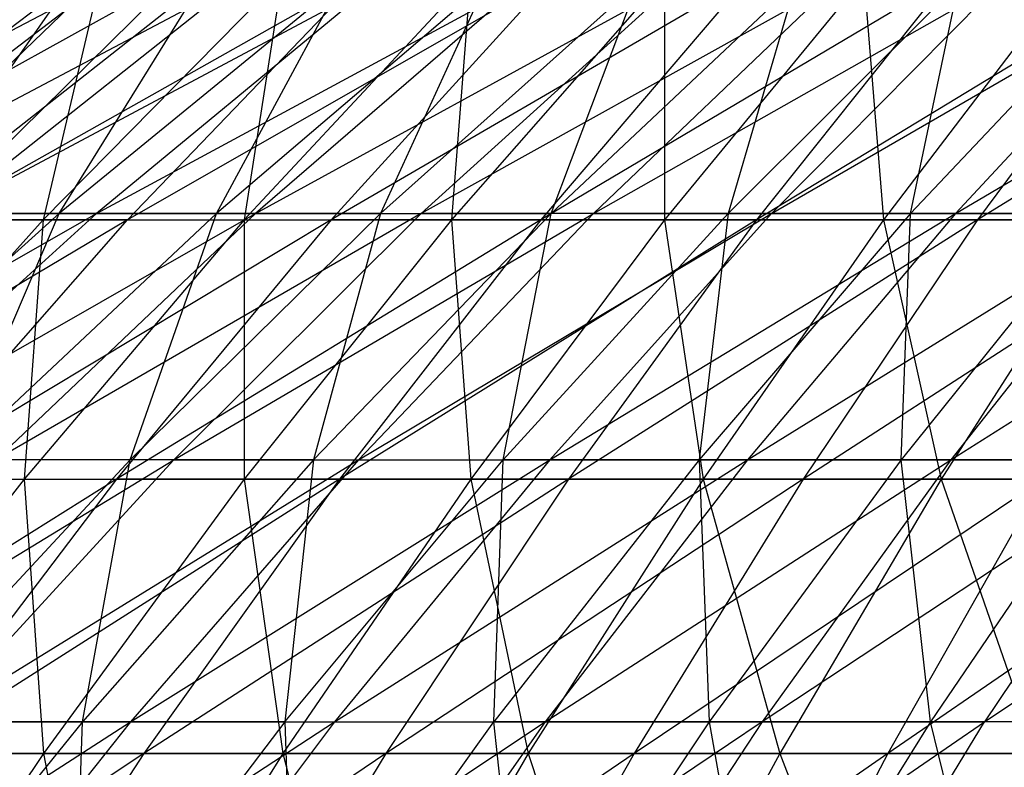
# Model space of a CAD drawing. Extents: x -125 to 125, y -143 to 0.
# Tile 247 of 256: x -20.82 to -15.37, y -35.92 to -31.79. Entities that reach past the tile are written whole.
import ezdxf

# ---------------------------------------------------------------- set-up
doc = ezdxf.new("R2010")
doc.units = 0
doc.header["$LTSCALE"] = 25.4
doc.layers.get('0').update_dxf_attribs({"linetype": 'CONTINUOUS'})

# ---------------------------------------------------------------- blocks, each defined once
blk = doc.blocks.new('NL2500027000_STL_3')
at = {"color": 0}
for p, q in [((-19.9544, -31.548, -23.8157), (-22.371, -32.8942, -24.5212)), ((-19.9544, -31.548, -23.8157), (-22.371, -32.8942, -24.5212)), ((-20.3762, -31.548, 23.4558), (-21.7681, -32.8942, 25.058)), ((-20.3762, -31.548, 23.4558), (-21.7681, -32.8942, 25.058)), ((-19.9544, -31.548, -23.8157), (-21.3174, -32.8942, -25.4425)), ((-18.9326, -31.548, -24.6357), (-21.3174, -32.8942, -25.4425)), ((-19.9544, -31.548, -23.8157), (-21.3174, -32.8942, -25.4425)), ((-18.9326, -31.548, -24.6357), (-21.3174, -32.8942, -25.4425)), ((-19.3693, -31.548, 24.2939), (-20.6923, -32.8942, 25.9534)), ((-19.3693, -31.548, 24.2939), (-20.6923, -32.8942, 25.9534)), ((-20.3762, -31.548, 23.4558), (-20.6923, -32.8942, 25.9534)), ((-20.3762, -31.548, 23.4558), (-20.6923, -32.8942, 25.9534)), ((-20.2259, -32.8942, -26.3185), (-18.9326, -31.548, -24.6357)), ((-17.8773, -31.548, -25.4119), (-20.2259, -32.8942, -26.3185)), ((-17.8773, -31.548, -25.4119), (-20.2259, -32.8942, -26.3185)), ((-20.2259, -32.8942, -26.3185), (-18.9326, -31.548, -24.6357)), ((-18.3279, -31.548, 25.0889), (-19.5798, -32.8942, 26.8026)), ((-18.3279, -31.548, 25.0889), (-19.5798, -32.8942, 26.8026)), ((-19.3693, -31.548, 24.2939), (-19.5798, -32.8942, 26.8026)), ((-19.3693, -31.548, 24.2939), (-19.5798, -32.8942, 26.8026)), ((-17.8773, -31.548, -25.4119), (-19.0984, -32.8942, -27.1478)), ((-17.8773, -31.548, -25.4119), (-19.0984, -32.8942, -27.1478)), ((-16.7901, -31.548, -26.143), (-19.0984, -32.8942, -27.1478)), ((-16.7901, -31.548, -26.143), (-19.0984, -32.8942, -27.1478)), ((-17.254, -31.548, 25.8392), (-18.4325, -32.8942, 27.6042)), ((-17.254, -31.548, 25.8392), (-18.4325, -32.8942, 27.6042)), ((-18.3279, -31.548, 25.0889), (-18.4325, -32.8942, 27.6042)), ((-18.3279, -31.548, 25.0889), (-18.4325, -32.8942, 27.6042)), ((-16.7901, -31.548, -26.143), (-17.937, -32.8942, -27.9288)), ((-16.7901, -31.548, -26.143), (-17.937, -32.8942, -27.9288)), ((-15.6731, -31.548, -26.8276), (-17.937, -32.8942, -27.9288)), ((-15.6731, -31.548, -26.8276), (-17.937, -32.8942, -27.9288)), ((-17.254, -31.548, 25.8392), (-17.2524, -32.8942, 28.3567)), ((-17.254, -31.548, 25.8392), (-17.2524, -32.8942, 28.3567)), ((-16.1493, -31.548, 26.5436), (-17.2524, -32.8942, 28.3567)), ((-16.1493, -31.548, 26.5436), (-17.2524, -32.8942, 28.3567)), ((-15.6731, -31.548, -26.8276), (-16.7437, -32.8942, -28.6601)), ((-15.6731, -31.548, -26.8276), (-16.7437, -32.8942, -28.6601)), ((-14.5282, -31.548, -27.4644), (-16.7437, -32.8942, -28.6601)), ((-14.5282, -31.548, -27.4644), (-16.7437, -32.8942, -28.6601)), ((-16.1493, -31.548, 26.5436), (-16.0417, -32.8942, 29.0588)), ((-16.1493, -31.548, 26.5436), (-16.0417, -32.8942, 29.0588)), ((-15.016, -31.548, 27.2008), (-16.0417, -32.8942, 29.0588)), ((-15.016, -31.548, 27.2008), (-16.0417, -32.8942, 29.0588)), ((-14.5282, -31.548, -27.4644), (-15.5206, -32.8942, -29.3405)), ((-14.5282, -31.548, -27.4644), (-15.5206, -32.8942, -29.3405)), ((-13.3575, -31.548, -28.0525), (-15.5206, -32.8942, -29.3405)), ((-13.3575, -31.548, -28.0525), (-15.5206, -32.8942, -29.3405)), ((-22.7983, -32.8588, -16.9016), (-20.3735, -31.5853, -16.5285)), ((-22.7983, -32.8588, -16.9016), (-20.3735, -31.5853, -16.5285)), ((-20.5463, -31.5853, 16.3132), (-22.2263, -32.8588, 17.647)), ((-20.5463, -31.5853, 16.3132), (-22.2263, -32.8588, 17.647)), ((-20.3735, -31.5853, -16.5285), (-22.0393, -32.8588, -17.8799)), ((-22.0393, -32.8588, -17.8799), (-19.6332, -31.5853, -17.4015)), ((-20.3735, -31.5853, -16.5285), (-22.0393, -32.8588, -17.8799)), ((-22.0393, -32.8588, -17.8799), (-19.6332, -31.5853, -17.4015)), ((-19.8152, -31.5853, 17.1938), (-21.4354, -32.8588, 18.5997)), ((-21.4354, -32.8588, 18.5997), (-20.5463, -31.5853, 16.3132)), ((-19.8152, -31.5853, 17.1938), (-21.4354, -32.8588, 18.5997)), ((-21.4354, -32.8588, 18.5997), (-20.5463, -31.5853, 16.3132)), ((-19.6332, -31.5853, -17.4015), (-21.2384, -32.8588, -18.8243)), ((-21.2384, -32.8588, -18.8243), (-18.8554, -31.5853, -18.2413)), ((-19.6332, -31.5853, -17.4015), (-21.2384, -32.8588, -18.8243)), ((-21.2384, -32.8588, -18.8243), (-18.8554, -31.5853, -18.2413)), ((-19.0464, -31.5853, 18.0418), (-20.6037, -32.8588, 19.517)), ((-20.6037, -32.8588, 19.517), (-19.8152, -31.5853, 17.1938)), ((-19.0464, -31.5853, 18.0418), (-20.6037, -32.8588, 19.517)), ((-20.6037, -32.8588, 19.517), (-19.8152, -31.5853, 17.1938)), ((-18.8554, -31.5853, -18.2413), (-20.3971, -32.8588, -19.7328)), ((-20.3971, -32.8588, -19.7328), (-18.0418, -31.5853, -19.0464)), ((-18.8554, -31.5853, -18.2413), (-20.3971, -32.8588, -19.7328)), ((-20.3971, -32.8588, -19.7328), (-18.0418, -31.5853, -19.0464)), ((-18.2413, -31.5853, 18.8554), (-19.7328, -32.8588, 20.3971)), ((-19.7328, -32.8588, 20.3971), (-19.0464, -31.5853, 18.0418)), ((-18.2413, -31.5853, 18.8554), (-19.7328, -32.8588, 20.3971)), ((-19.7328, -32.8588, 20.3971), (-19.0464, -31.5853, 18.0418)), ((-18.0418, -31.5853, -19.0464), (-19.517, -32.8588, -20.6037)), ((-19.517, -32.8588, -20.6037), (-17.1938, -31.5853, -19.8152)), ((-18.0418, -31.5853, -19.0464), (-19.517, -32.8588, -20.6037)), ((-19.517, -32.8588, -20.6037), (-17.1938, -31.5853, -19.8152)), ((-18.2413, -31.5853, 18.8554), (-18.8243, -32.8588, 21.2384)), ((-18.8243, -32.8588, 21.2384), (-17.4015, -31.5853, 19.6332)), ((-18.8243, -32.8588, 21.2384), (-17.4015, -31.5853, 19.6332)), ((-18.2413, -31.5853, 18.8554), (-18.8243, -32.8588, 21.2384)), ((-16.3132, -31.5853, -20.5463), (-18.5997, -32.8588, -21.4354)), ((-17.1938, -31.5853, -19.8152), (-18.5997, -32.8588, -21.4354)), ((-16.3132, -31.5853, -20.5463), (-18.5997, -32.8588, -21.4354)), ((-17.1938, -31.5853, -19.8152), (-18.5997, -32.8588, -21.4354)), ((-16.5285, -31.5853, 20.3735), (-17.8799, -32.8588, 22.0393)), ((-17.8799, -32.8588, 22.0393), (-17.4015, -31.5853, 19.6332)), ((-16.5285, -31.5853, 20.3735), (-17.8799, -32.8588, 22.0393)), ((-17.8799, -32.8588, 22.0393), (-17.4015, -31.5853, 19.6332)), ((-17.647, -32.8588, -22.2263), (-16.3132, -31.5853, -20.5463)), ((-17.647, -32.8588, -22.2263), (-16.3132, -31.5853, -20.5463)), ((-17.647, -32.8588, -22.2263), (-15.4014, -31.5853, -21.2384)), ((-17.647, -32.8588, -22.2263), (-15.4014, -31.5853, -21.2384)), ((-16.5285, -31.5853, 20.3735), (-16.9016, -32.8588, 22.7983)), ((-15.6241, -31.5853, 21.0751), (-16.9016, -32.8588, 22.7983)), ((-16.5285, -31.5853, 20.3735), (-16.9016, -32.8588, 22.7983)), ((-15.6241, -31.5853, 21.0751), (-16.9016, -32.8588, 22.7983)), ((-15.4014, -31.5853, -21.2384), (-16.6607, -32.8588, -22.9749)), ((-16.6607, -32.8588, -22.9749), (-14.4603, -31.5853, -21.8899)), ((-15.4014, -31.5853, -21.2384), (-16.6607, -32.8588, -22.9749)), ((-16.6607, -32.8588, -22.9749), (-14.4603, -31.5853, -21.8899)), ((-14.6899, -31.5853, 21.7365), (-15.8911, -32.8588, 23.5138)), ((-15.8911, -32.8588, 23.5138), (-15.6241, -31.5853, 21.0751)), ((-14.6899, -31.5853, 21.7365), (-15.8911, -32.8588, 23.5138)), ((-15.8911, -32.8588, 23.5138), (-15.6241, -31.5853, 21.0751)), ((-14.4603, -31.5853, -21.8899), (-15.6427, -32.8588, -23.6798)), ((-15.6427, -32.8588, -23.6798), (-13.4918, -31.5853, -22.4999)), ((-14.4603, -31.5853, -21.8899), (-15.6427, -32.8588, -23.6798)), ((-15.6427, -32.8588, -23.6798), (-13.4918, -31.5853, -22.4999)), ((-22.802, -34.2219, -20.2101), (-20.3971, -32.8588, -19.7328)), ((-22.802, -34.2219, -20.2101), (-20.3971, -32.8588, -19.7328)), ((-20.6037, -32.8588, 19.517), (-22.1205, -34.2219, 20.9538)), ((-20.6037, -32.8588, 19.517), (-22.1205, -34.2219, 20.9538)), ((-20.3971, -32.8588, -19.7328), (-21.8988, -34.2219, -21.1855)), ((-21.8988, -34.2219, -21.1855), (-19.517, -32.8588, -20.6037)), ((-20.3971, -32.8588, -19.7328), (-21.8988, -34.2219, -21.1855)), ((-21.8988, -34.2219, -21.1855), (-19.517, -32.8588, -20.6037)), ((-20.6037, -32.8588, 19.517), (-21.4354, -32.8588, 18.5997)), ((-20.6037, -32.8588, 19.517), (-21.4354, -32.8588, 18.5997)), ((-21.2384, -32.8588, -18.8243), (-20.3971, -32.8588, -19.7328)), ((-21.2384, -32.8588, -18.8243), (-20.3971, -32.8588, -19.7328)), ((-19.7328, -32.8588, 20.3971), (-21.1855, -34.2219, 21.8988)), ((-21.1855, -34.2219, 21.8988), (-20.6037, -32.8588, 19.517)), ((-19.7328, -32.8588, 20.3971), (-21.1855, -34.2219, 21.8988)), ((-21.1855, -34.2219, 21.8988), (-20.6037, -32.8588, 19.517)), ((-18.5997, -32.8588, -21.4354), (-20.9538, -34.2219, -22.1205)), ((-19.517, -32.8588, -20.6037), (-20.9538, -34.2219, -22.1205)), ((-18.5997, -32.8588, -21.4354), (-20.9538, -34.2219, -22.1205)), ((-19.517, -32.8588, -20.6037), (-20.9538, -34.2219, -22.1205)), ((-19.7328, -32.8588, 20.3971), (-20.6037, -32.8588, 19.517)), ((-19.7328, -32.8588, 20.3971), (-20.6037, -32.8588, 19.517)), ((-20.3971, -32.8588, -19.7328), (-19.517, -32.8588, -20.6037)), ((-20.3971, -32.8588, -19.7328), (-19.517, -32.8588, -20.6037)), ((-18.8243, -32.8588, 21.2384), (-20.2101, -34.2219, 22.802)), ((-20.2101, -34.2219, 22.802), (-19.7328, -32.8588, 20.3971)), ((-18.8243, -32.8588, 21.2384), (-20.2101, -34.2219, 22.802)), ((-20.2101, -34.2219, 22.802), (-19.7328, -32.8588, 20.3971)), ((-19.969, -34.2219, -23.0135), (-18.5997, -32.8588, -21.4354)), ((-19.969, -34.2219, -23.0135), (-18.5997, -32.8588, -21.4354)), ((-19.969, -34.2219, -23.0135), (-17.647, -32.8588, -22.2263)), ((-19.969, -34.2219, -23.0135), (-17.647, -32.8588, -22.2263)), ((-18.8243, -32.8588, 21.2384), (-19.7328, -32.8588, 20.3971)), ((-18.8243, -32.8588, 21.2384), (-19.7328, -32.8588, 20.3971)), ((-19.517, -32.8588, -20.6037), (-18.5997, -32.8588, -21.4354)), ((-19.517, -32.8588, -20.6037), (-18.5997, -32.8588, -21.4354)), ((-18.8243, -32.8588, 21.2384), (-19.1963, -34.2219, 23.6619)), ((-19.1963, -34.2219, 23.6619), (-17.8799, -32.8588, 22.0393)), ((-19.1963, -34.2219, 23.6619), (-17.8799, -32.8588, 22.0393)), ((-18.8243, -32.8588, 21.2384), (-19.1963, -34.2219, 23.6619)), ((-17.647, -32.8588, -22.2263), (-18.9462, -34.2219, -23.8626)), ((-18.9462, -34.2219, -23.8626), (-16.6607, -32.8588, -22.9749)), ((-17.647, -32.8588, -22.2263), (-18.9462, -34.2219, -23.8626)), ((-18.9462, -34.2219, -23.8626), (-16.6607, -32.8588, -22.9749)), ((-18.8243, -32.8588, 21.2384), (-17.8799, -32.8588, 22.0393)), ((-18.8243, -32.8588, 21.2384), (-17.8799, -32.8588, 22.0393)), ((-17.647, -32.8588, -22.2263), (-18.5997, -32.8588, -21.4354)), ((-17.647, -32.8588, -22.2263), (-18.5997, -32.8588, -21.4354)), ((-16.9016, -32.8588, 22.7983), (-18.1459, -34.2219, 24.4767)), ((-18.1459, -34.2219, 24.4767), (-17.8799, -32.8588, 22.0393)), ((-16.9016, -32.8588, 22.7983), (-18.1459, -34.2219, 24.4767)), ((-18.1459, -34.2219, 24.4767), (-17.8799, -32.8588, 22.0393)), ((-16.6607, -32.8588, -22.9749), (-17.8873, -34.2219, -24.6663)), ((-17.8873, -34.2219, -24.6663), (-15.6427, -32.8588, -23.6798)), ((-16.6607, -32.8588, -22.9749), (-17.8873, -34.2219, -24.6663)), ((-17.8873, -34.2219, -24.6663), (-15.6427, -32.8588, -23.6798)), ((-16.9016, -32.8588, 22.7983), (-17.8799, -32.8588, 22.0393)), ((-16.9016, -32.8588, 22.7983), (-17.8799, -32.8588, 22.0393)), ((-17.647, -32.8588, -22.2263), (-16.6607, -32.8588, -22.9749)), ((-17.647, -32.8588, -22.2263), (-16.6607, -32.8588, -22.9749)), ((-16.9016, -32.8588, 22.7983), (-17.061, -34.2219, 25.2449)), ((-15.8911, -32.8588, 23.5138), (-17.061, -34.2219, 25.2449)), ((-16.9016, -32.8588, 22.7983), (-17.061, -34.2219, 25.2449)), ((-15.8911, -32.8588, 23.5138), (-17.061, -34.2219, 25.2449)), ((-15.8911, -32.8588, 23.5138), (-16.9016, -32.8588, 22.7983)), ((-15.8911, -32.8588, 23.5138), (-16.9016, -32.8588, 22.7983)), ((-15.6427, -32.8588, -23.6798), (-16.7943, -34.2219, -25.4231)), ((-16.7943, -34.2219, -25.4231), (-14.5949, -32.8588, -24.3396)), ((-15.6427, -32.8588, -23.6798), (-16.7943, -34.2219, -25.4231)), ((-16.7943, -34.2219, -25.4231), (-14.5949, -32.8588, -24.3396)), ((-16.6607, -32.8588, -22.9749), (-15.6427, -32.8588, -23.6798)), ((-16.6607, -32.8588, -22.9749), (-15.6427, -32.8588, -23.6798)), ((-14.8503, -32.8588, 24.1846), (-15.9435, -34.2219, 25.9651)), ((-15.9435, -34.2219, 25.9651), (-15.8911, -32.8588, 23.5138)), ((-14.8503, -32.8588, 24.1846), (-15.9435, -34.2219, 25.9651)), ((-15.9435, -34.2219, 25.9651), (-15.8911, -32.8588, 23.5138)), ((-14.8503, -32.8588, 24.1846), (-15.8911, -32.8588, 23.5138)), ((-14.8503, -32.8588, 24.1846), (-15.8911, -32.8588, 23.5138)), ((-14.5949, -32.8588, -24.3396), (-15.6694, -34.2219, -26.1314)), ((-15.6694, -34.2219, -26.1314), (-13.5193, -32.8588, -24.953)), ((-14.5949, -32.8588, -24.3396), (-15.6694, -34.2219, -26.1314)), ((-15.6694, -34.2219, -26.1314), (-13.5193, -32.8588, -24.953)), ((-15.6427, -32.8588, -23.6798), (-14.5949, -32.8588, -24.3396)), ((-15.6427, -32.8588, -23.6798), (-14.5949, -32.8588, -24.3396)), ((-20.2259, -32.8942, -26.3185), (-22.6431, -34.3282, -27.0246)), ((-20.2259, -32.8942, -26.3185), (-22.6431, -34.3282, -27.0246)), ((-20.6923, -32.8942, 25.9534), (-21.9791, -34.3282, 27.5673)), ((-20.6923, -32.8942, 25.9534), (-21.9791, -34.3282, 27.5673)), ((-21.7681, -32.8942, 25.058), (-20.6923, -32.8942, 25.9534)), ((-21.7681, -32.8942, 25.058), (-20.6923, -32.8942, 25.9534)), ((-21.4837, -34.3282, -27.9552), (-20.2259, -32.8942, -26.3185)), ((-19.0984, -32.8942, -27.1478), (-21.4837, -34.3282, -27.9552)), ((-19.0984, -32.8942, -27.1478), (-21.4837, -34.3282, -27.9552)), ((-21.4837, -34.3282, -27.9552), (-20.2259, -32.8942, -26.3185)), ((-20.2259, -32.8942, -26.3185), (-21.3174, -32.8942, -25.4425)), ((-20.2259, -32.8942, -26.3185), (-21.3174, -32.8942, -25.4425)), ((-19.5798, -32.8942, 26.8026), (-20.7974, -34.3282, 28.4694)), ((-19.5798, -32.8942, 26.8026), (-20.7974, -34.3282, 28.4694)), ((-20.6923, -32.8942, 25.9534), (-20.7974, -34.3282, 28.4694)), ((-20.6923, -32.8942, 25.9534), (-20.7974, -34.3282, 28.4694)), ((-20.6923, -32.8942, 25.9534), (-19.5798, -32.8942, 26.8026)), ((-20.6923, -32.8942, 25.9534), (-19.5798, -32.8942, 26.8026)), ((-19.0984, -32.8942, -27.1478), (-20.2861, -34.3282, -28.836)), ((-19.0984, -32.8942, -27.1478), (-20.2861, -34.3282, -28.836)), ((-17.937, -32.8942, -27.9288), (-20.2861, -34.3282, -28.836)), ((-17.937, -32.8942, -27.9288), (-20.2861, -34.3282, -28.836)), ((-20.2259, -32.8942, -26.3185), (-19.0984, -32.8942, -27.1478)), ((-20.2259, -32.8942, -26.3185), (-19.0984, -32.8942, -27.1478)), ((-19.5798, -32.8942, 26.8026), (-18.4325, -32.8942, 27.6042)), ((-19.5798, -32.8942, 26.8026), (-18.4325, -32.8942, 27.6042)), ((-19.5798, -32.8942, 26.8026), (-19.5788, -34.3282, 29.3208)), ((-19.5798, -32.8942, 26.8026), (-19.5788, -34.3282, 29.3208)), ((-18.4325, -32.8942, 27.6042), (-19.5788, -34.3282, 29.3208)), ((-18.4325, -32.8942, 27.6042), (-19.5788, -34.3282, 29.3208)), ((-17.937, -32.8942, -27.9288), (-19.0984, -32.8942, -27.1478)), ((-17.937, -32.8942, -27.9288), (-19.0984, -32.8942, -27.1478)), ((-17.937, -32.8942, -27.9288), (-19.0524, -34.3282, -29.6655)), ((-17.937, -32.8942, -27.9288), (-19.0524, -34.3282, -29.6655)), ((-16.7437, -32.8942, -28.6601), (-19.0524, -34.3282, -29.6655)), ((-16.7437, -32.8942, -28.6601), (-19.0524, -34.3282, -29.6655)), ((-18.4325, -32.8942, 27.6042), (-17.2524, -32.8942, 28.3567)), ((-18.4325, -32.8942, 27.6042), (-17.2524, -32.8942, 28.3567)), ((-18.4325, -32.8942, 27.6042), (-18.3253, -34.3282, 30.1201)), ((-18.4325, -32.8942, 27.6042), (-18.3253, -34.3282, 30.1201)), ((-17.2524, -32.8942, 28.3567), (-18.3253, -34.3282, 30.1201)), ((-17.2524, -32.8942, 28.3567), (-18.3253, -34.3282, 30.1201)), ((-16.7437, -32.8942, -28.6601), (-17.937, -32.8942, -27.9288)), ((-16.7437, -32.8942, -28.6601), (-17.937, -32.8942, -27.9288)), ((-16.7437, -32.8942, -28.6601), (-17.7849, -34.3282, -30.4424)), ((-16.7437, -32.8942, -28.6601), (-17.7849, -34.3282, -30.4424)), ((-15.5206, -32.8942, -29.3405), (-17.7849, -34.3282, -30.4424)), ((-15.5206, -32.8942, -29.3405), (-17.7849, -34.3282, -30.4424)), ((-17.2524, -32.8942, 28.3567), (-16.0417, -32.8942, 29.0588)), ((-17.2524, -32.8942, 28.3567), (-16.0417, -32.8942, 29.0588)), ((-17.2524, -32.8942, 28.3567), (-17.0393, -34.3282, 30.8659)), ((-17.2524, -32.8942, 28.3567), (-17.0393, -34.3282, 30.8659)), ((-16.0417, -32.8942, 29.0588), (-17.0393, -34.3282, 30.8659)), ((-16.0417, -32.8942, 29.0588), (-17.0393, -34.3282, 30.8659)), ((-15.5206, -32.8942, -29.3405), (-16.7437, -32.8942, -28.6601)), ((-15.5206, -32.8942, -29.3405), (-16.7437, -32.8942, -28.6601)), ((-15.5206, -32.8942, -29.3405), (-16.4857, -34.3282, -31.165)), ((-15.5206, -32.8942, -29.3405), (-16.4857, -34.3282, -31.165)), ((-14.2699, -32.8942, -29.9687), (-16.4857, -34.3282, -31.165)), ((-14.2699, -32.8942, -29.9687), (-16.4857, -34.3282, -31.165)), ((-16.0417, -32.8942, 29.0588), (-14.8024, -32.8942, 29.7093)), ((-16.0417, -32.8942, 29.0588), (-14.8024, -32.8942, 29.7093)), ((-16.0417, -32.8942, 29.0588), (-15.7229, -34.3282, 31.5568)), ((-16.0417, -32.8942, 29.0588), (-15.7229, -34.3282, 31.5568)), ((-14.8024, -32.8942, 29.7093), (-15.7229, -34.3282, 31.5568)), ((-14.8024, -32.8942, 29.7093), (-15.7229, -34.3282, 31.5568)), ((-14.2699, -32.8942, -29.9687), (-15.5206, -32.8942, -29.3405)), ((-14.2699, -32.8942, -29.9687), (-15.5206, -32.8942, -29.3405)), ((-22.3498, -35.672, -23.5942), (-19.969, -34.2219, -23.0135)), ((-22.3498, -35.672, -23.5942), (-19.969, -34.2219, -23.0135)), ((-20.2101, -34.2219, 22.802), (-21.5565, -35.672, 24.3211)), ((-20.2101, -34.2219, 22.802), (-21.5565, -35.672, 24.3211)), ((-19.969, -34.2219, -23.0135), (-21.2993, -35.672, -24.5466)), ((-21.2993, -35.672, -24.5466), (-18.9462, -34.2219, -23.8626)), ((-19.969, -34.2219, -23.0135), (-21.2993, -35.672, -24.5466)), ((-21.2993, -35.672, -24.5466), (-18.9462, -34.2219, -23.8626)), ((-20.2101, -34.2219, 22.802), (-21.1855, -34.2219, 21.8988)), ((-20.2101, -34.2219, 22.802), (-21.1855, -34.2219, 21.8988)), ((-19.969, -34.2219, -23.0135), (-20.9538, -34.2219, -22.1205)), ((-19.969, -34.2219, -23.0135), (-20.9538, -34.2219, -22.1205)), ((-19.1963, -34.2219, 23.6619), (-20.4751, -35.672, 25.2382)), ((-20.4751, -35.672, 25.2382), (-20.2101, -34.2219, 22.802)), ((-19.1963, -34.2219, 23.6619), (-20.4751, -35.672, 25.2382)), ((-20.4751, -35.672, 25.2382), (-20.2101, -34.2219, 22.802)), ((-19.1963, -34.2219, 23.6619), (-20.2101, -34.2219, 22.802)), ((-19.1963, -34.2219, 23.6619), (-20.2101, -34.2219, 22.802)), ((-18.9462, -34.2219, -23.8626), (-20.2083, -35.672, -25.4523)), ((-20.2083, -35.672, -25.4523), (-17.8873, -34.2219, -24.6663)), ((-18.9462, -34.2219, -23.8626), (-20.2083, -35.672, -25.4523)), ((-20.2083, -35.672, -25.4523), (-17.8873, -34.2219, -24.6663)), ((-19.969, -34.2219, -23.0135), (-18.9462, -34.2219, -23.8626)), ((-19.969, -34.2219, -23.0135), (-18.9462, -34.2219, -23.8626)), ((-19.1963, -34.2219, 23.6619), (-19.3547, -35.672, 26.1073)), ((-19.3547, -35.672, 26.1073), (-18.1459, -34.2219, 24.4767)), ((-19.3547, -35.672, 26.1073), (-18.1459, -34.2219, 24.4767)), ((-19.1963, -34.2219, 23.6619), (-19.3547, -35.672, 26.1073)), ((-19.1963, -34.2219, 23.6619), (-18.1459, -34.2219, 24.4767)), ((-19.1963, -34.2219, 23.6619), (-18.1459, -34.2219, 24.4767)), ((-17.8873, -34.2219, -24.6663), (-19.0789, -35.672, -26.3096)), ((-19.0789, -35.672, -26.3096), (-16.7943, -34.2219, -25.4231)), ((-17.8873, -34.2219, -24.6663), (-19.0789, -35.672, -26.3096)), ((-19.0789, -35.672, -26.3096), (-16.7943, -34.2219, -25.4231)), ((-18.9462, -34.2219, -23.8626), (-17.8873, -34.2219, -24.6663)), ((-18.9462, -34.2219, -23.8626), (-17.8873, -34.2219, -24.6663)), ((-17.061, -34.2219, 25.2449), (-18.1975, -35.672, 26.9267)), ((-18.1975, -35.672, 26.9267), (-18.1459, -34.2219, 24.4767)), ((-17.061, -34.2219, 25.2449), (-18.1975, -35.672, 26.9267)), ((-18.1975, -35.672, 26.9267), (-18.1459, -34.2219, 24.4767)), ((-17.061, -34.2219, 25.2449), (-18.1459, -34.2219, 24.4767)), ((-17.061, -34.2219, 25.2449), (-18.1459, -34.2219, 24.4767)), ((-16.7943, -34.2219, -25.4231), (-17.9131, -35.672, -27.1167)), ((-17.9131, -35.672, -27.1167), (-15.6694, -34.2219, -26.1314)), ((-16.7943, -34.2219, -25.4231), (-17.9131, -35.672, -27.1167)), ((-17.9131, -35.672, -27.1167), (-15.6694, -34.2219, -26.1314)), ((-17.8873, -34.2219, -24.6663), (-16.7943, -34.2219, -25.4231)), ((-17.8873, -34.2219, -24.6663), (-16.7943, -34.2219, -25.4231)), ((-17.061, -34.2219, 25.2449), (-17.0057, -35.672, 27.6948)), ((-15.9435, -34.2219, 25.9651), (-17.061, -34.2219, 25.2449)), ((-15.9435, -34.2219, 25.9651), (-17.061, -34.2219, 25.2449)), ((-17.061, -34.2219, 25.2449), (-17.0057, -35.672, 27.6948)), ((-15.9435, -34.2219, 25.9651), (-17.0057, -35.672, 27.6948)), ((-15.9435, -34.2219, 25.9651), (-17.0057, -35.672, 27.6948)), ((-16.7943, -34.2219, -25.4231), (-15.6694, -34.2219, -26.1314)), ((-16.7943, -34.2219, -25.4231), (-15.6694, -34.2219, -26.1314)), ((-14.5146, -34.2219, -26.79), (-16.7133, -35.672, -27.8723)), ((-15.6694, -34.2219, -26.1314), (-16.7133, -35.672, -27.8723)), ((-14.5146, -34.2219, -26.79), (-16.7133, -35.672, -27.8723)), ((-15.6694, -34.2219, -26.1314), (-16.7133, -35.672, -27.8723)), ((-14.7958, -34.2219, 26.6358), (-15.9435, -34.2219, 25.9651)), ((-14.7958, -34.2219, 26.6358), (-15.9435, -34.2219, 25.9651)), ((-15.7815, -35.672, 28.4102), (-15.9435, -34.2219, 25.9651)), ((-15.7815, -35.672, 28.4102), (-15.9435, -34.2219, 25.9651)), ((-14.7958, -34.2219, 26.6358), (-15.7815, -35.672, 28.4102)), ((-14.7958, -34.2219, 26.6358), (-15.7815, -35.672, 28.4102)), ((-15.6694, -34.2219, -26.1314), (-14.5146, -34.2219, -26.79)), ((-15.6694, -34.2219, -26.1314), (-14.5146, -34.2219, -26.79)), ((-14.5146, -34.2219, -26.79), (-15.4816, -35.672, -28.5748)), ((-15.4816, -35.672, -28.5748), (-13.3322, -34.2219, -27.3977)), ((-14.5146, -34.2219, -26.79), (-15.4816, -35.672, -28.5748)), ((-15.4816, -35.672, -28.5748), (-13.3322, -34.2219, -27.3977)), ((-20.2861, -34.3282, -28.836), (-22.7037, -35.8473, -29.5427)), ((-20.2861, -34.3282, -28.836), (-22.7037, -35.8473, -29.5427)), ((-21.9791, -34.3282, 27.5673), (-20.7974, -34.3282, 28.4694)), ((-21.9791, -34.3282, 27.5673), (-20.7974, -34.3282, 28.4694)), ((-20.7974, -34.3282, 28.4694), (-21.9785, -35.8473, 30.0862)), ((-20.7974, -34.3282, 28.4694), (-21.9785, -35.8473, 30.0862)), ((-21.4837, -34.3282, -27.9552), (-20.2861, -34.3282, -28.836)), ((-21.4837, -34.3282, -27.9552), (-20.2861, -34.3282, -28.836)), ((-20.2861, -34.3282, -28.836), (-21.4381, -35.8473, -30.4736)), ((-20.2861, -34.3282, -28.836), (-21.4381, -35.8473, -30.4736)), ((-19.0524, -34.3282, -29.6655), (-21.4381, -35.8473, -30.4736)), ((-19.0524, -34.3282, -29.6655), (-21.4381, -35.8473, -30.4736)), ((-20.7974, -34.3282, 28.4694), (-19.5788, -34.3282, 29.3208)), ((-20.7974, -34.3282, 28.4694), (-19.5788, -34.3282, 29.3208)), ((-20.7974, -34.3282, 28.4694), (-20.6907, -35.8473, 30.986)), ((-20.7974, -34.3282, 28.4694), (-20.6907, -35.8473, 30.986)), ((-19.5788, -34.3282, 29.3208), (-20.6907, -35.8473, 30.986)), ((-19.5788, -34.3282, 29.3208), (-20.6907, -35.8473, 30.986)), ((-19.0524, -34.3282, -29.6655), (-20.2861, -34.3282, -28.836)), ((-19.0524, -34.3282, -29.6655), (-20.2861, -34.3282, -28.836)), ((-19.0524, -34.3282, -29.6655), (-20.1344, -35.8473, -31.3503)), ((-19.0524, -34.3282, -29.6655), (-20.1344, -35.8473, -31.3503)), ((-17.7849, -34.3282, -30.4424), (-20.1344, -35.8473, -31.3503)), ((-17.7849, -34.3282, -30.4424), (-20.1344, -35.8473, -31.3503)), ((-19.5788, -34.3282, 29.3208), (-18.3253, -34.3282, 30.1201)), ((-19.5788, -34.3282, 29.3208), (-18.3253, -34.3282, 30.1201)), ((-19.5788, -34.3282, 29.3208), (-19.366, -35.8473, 31.8307)), ((-19.5788, -34.3282, 29.3208), (-19.366, -35.8473, 31.8307)), ((-18.3253, -34.3282, 30.1201), (-19.366, -35.8473, 31.8307)), ((-18.3253, -34.3282, 30.1201), (-19.366, -35.8473, 31.8307)), ((-17.7849, -34.3282, -30.4424), (-19.0524, -34.3282, -29.6655)), ((-17.7849, -34.3282, -30.4424), (-19.0524, -34.3282, -29.6655)), ((-17.7849, -34.3282, -30.4424), (-18.7949, -35.8473, -32.1712)), ((-17.7849, -34.3282, -30.4424), (-18.7949, -35.8473, -32.1712)), ((-16.4857, -34.3282, -31.165), (-18.7949, -35.8473, -32.1712)), ((-16.4857, -34.3282, -31.165), (-18.7949, -35.8473, -32.1712)), ((-18.3253, -34.3282, 30.1201), (-17.0393, -34.3282, 30.8659)), ((-18.3253, -34.3282, 30.1201), (-17.0393, -34.3282, 30.8659)), ((-18.3253, -34.3282, 30.1201), (-18.0069, -35.8473, 32.6188)), ((-18.3253, -34.3282, 30.1201), (-18.0069, -35.8473, 32.6188)), ((-17.0393, -34.3282, 30.8659), (-18.0069, -35.8473, 32.6188)), ((-17.0393, -34.3282, 30.8659), (-18.0069, -35.8473, 32.6188)), ((-16.4857, -34.3282, -31.165), (-17.7849, -34.3282, -30.4424)), ((-16.4857, -34.3282, -31.165), (-17.7849, -34.3282, -30.4424)), ((-16.4857, -34.3282, -31.165), (-17.4219, -35.8473, -32.9349)), ((-16.4857, -34.3282, -31.165), (-17.4219, -35.8473, -32.9349)), ((-15.1573, -34.3282, -31.8323), (-17.4219, -35.8473, -32.9349)), ((-15.1573, -34.3282, -31.8323), (-17.4219, -35.8473, -32.9349)), ((-17.0393, -34.3282, 30.8659), (-15.7229, -34.3282, 31.5568)), ((-17.0393, -34.3282, 30.8659), (-15.7229, -34.3282, 31.5568)), ((-17.0393, -34.3282, 30.8659), (-16.6158, -35.8473, 33.3489)), ((-17.0393, -34.3282, 30.8659), (-16.6158, -35.8473, 33.3489)), ((-15.7229, -34.3282, 31.5568), (-16.6158, -35.8473, 33.3489)), ((-15.7229, -34.3282, 31.5568), (-16.6158, -35.8473, 33.3489)), ((-15.1573, -34.3282, -31.8323), (-16.4857, -34.3282, -31.165)), ((-15.1573, -34.3282, -31.8323), (-16.4857, -34.3282, -31.165)), ((-15.1573, -34.3282, -31.8323), (-16.018, -35.8473, -33.6401)), ((-15.1573, -34.3282, -31.8323), (-16.018, -35.8473, -33.6401)), ((-13.8018, -34.3282, -32.443), (-16.018, -35.8473, -33.6401)), ((-13.8018, -34.3282, -32.443), (-16.018, -35.8473, -33.6401)), ((-15.7229, -34.3282, 31.5568), (-14.3786, -34.3282, 32.1915)), ((-15.7229, -34.3282, 31.5568), (-14.3786, -34.3282, 32.1915)), ((-15.7229, -34.3282, 31.5568), (-15.1952, -35.8473, 34.0197)), ((-15.7229, -34.3282, 31.5568), (-15.1952, -35.8473, 34.0197)), ((-22.5883, -37.2067, -26.0321), (-20.2083, -35.672, -25.4523)), ((-22.5883, -37.2067, -26.0321), (-20.2083, -35.672, -25.4523)), ((-20.4751, -35.672, 25.2382), (-21.7142, -37.2067, 26.7655)), ((-20.4751, -35.672, 25.2382), (-21.7142, -37.2067, 26.7655)), ((-20.4751, -35.672, 25.2382), (-21.5565, -35.672, 24.3211)), ((-20.4751, -35.672, 25.2382), (-21.5565, -35.672, 24.3211)), ((-20.2083, -35.672, -25.4523), (-21.4313, -37.2067, -26.9926)), ((-21.4313, -37.2067, -26.9926), (-19.0789, -35.672, -26.3096)), ((-20.2083, -35.672, -25.4523), (-21.4313, -37.2067, -26.9926)), ((-21.4313, -37.2067, -26.9926), (-19.0789, -35.672, -26.3096)), ((-21.2993, -35.672, -24.5466), (-20.2083, -35.672, -25.4523)), ((-21.2993, -35.672, -24.5466), (-20.2083, -35.672, -25.4523)), ((-19.3547, -35.672, 26.1073), (-20.526, -37.2067, 27.6872)), ((-20.526, -37.2067, 27.6872), (-20.4751, -35.672, 25.2382)), ((-19.3547, -35.672, 26.1073), (-20.526, -37.2067, 27.6872)), ((-20.526, -37.2067, 27.6872), (-20.4751, -35.672, 25.2382)), ((-19.3547, -35.672, 26.1073), (-20.4751, -35.672, 25.2382)), ((-19.3547, -35.672, 26.1073), (-20.4751, -35.672, 25.2382)), ((-19.0789, -35.672, -26.3096), (-20.2335, -37.2067, -27.9017)), ((-20.2335, -37.2067, -27.9017), (-17.9131, -35.672, -27.1167)), ((-19.0789, -35.672, -26.3096), (-20.2335, -37.2067, -27.9017)), ((-20.2335, -37.2067, -27.9017), (-17.9131, -35.672, -27.1167)), ((-20.2083, -35.672, -25.4523), (-19.0789, -35.672, -26.3096)), ((-20.2083, -35.672, -25.4523), (-19.0789, -35.672, -26.3096)), ((-19.3547, -35.672, 26.1073), (-19.2988, -37.2067, 28.5562)), ((-19.3547, -35.672, 26.1073), (-19.2988, -37.2067, 28.5562)), ((-19.3547, -35.672, 26.1073), (-18.1975, -35.672, 26.9267)), ((-19.3547, -35.672, 26.1073), (-18.1975, -35.672, 26.9267)), ((-19.2988, -37.2067, 28.5562), (-18.1975, -35.672, 26.9267)), ((-19.2988, -37.2067, 28.5562), (-18.1975, -35.672, 26.9267)), ((-19.0789, -35.672, -26.3096), (-17.9131, -35.672, -27.1167)), ((-19.0789, -35.672, -26.3096), (-17.9131, -35.672, -27.1167)), ((-16.7133, -35.672, -27.8723), (-18.9972, -37.2067, -28.7577)), ((-17.9131, -35.672, -27.1167), (-18.9972, -37.2067, -28.7577)), ((-16.7133, -35.672, -27.8723), (-18.9972, -37.2067, -28.7577)), ((-17.9131, -35.672, -27.1167), (-18.9972, -37.2067, -28.7577)), ((-17.0057, -35.672, 27.6948), (-18.1975, -35.672, 26.9267)), ((-17.0057, -35.672, 27.6948), (-18.1975, -35.672, 26.9267)), ((-18.0348, -37.2067, 29.3708), (-18.1975, -35.672, 26.9267)), ((-18.0348, -37.2067, 29.3708), (-18.1975, -35.672, 26.9267)), ((-17.0057, -35.672, 27.6948), (-18.0348, -37.2067, 29.3708)), ((-17.0057, -35.672, 27.6948), (-18.0348, -37.2067, 29.3708)), ((-17.9131, -35.672, -27.1167), (-16.7133, -35.672, -27.8723)), ((-17.9131, -35.672, -27.1167), (-16.7133, -35.672, -27.8723)), ((-16.7133, -35.672, -27.8723), (-17.7247, -37.2067, -29.559)), ((-17.7247, -37.2067, -29.559), (-15.4816, -35.672, -28.5748)), ((-16.7133, -35.672, -27.8723), (-17.7247, -37.2067, -29.559)), ((-17.7247, -37.2067, -29.559), (-15.4816, -35.672, -28.5748)), ((-17.0057, -35.672, 27.6948), (-16.7365, -37.2067, 30.1295)), ((-15.7815, -35.672, 28.4102), (-17.0057, -35.672, 27.6948)), ((-15.7815, -35.672, 28.4102), (-17.0057, -35.672, 27.6948)), ((-17.0057, -35.672, 27.6948), (-16.7365, -37.2067, 30.1295)), ((-15.7815, -35.672, 28.4102), (-16.7365, -37.2067, 30.1295)), ((-15.7815, -35.672, 28.4102), (-16.7365, -37.2067, 30.1295)), ((-16.7133, -35.672, -27.8723), (-15.4816, -35.672, -28.5748)), ((-16.7133, -35.672, -27.8723), (-15.4816, -35.672, -28.5748)), ((-16.4185, -37.2067, -30.304), (-15.4816, -35.672, -28.5748)), ((-16.4185, -37.2067, -30.304), (-15.4816, -35.672, -28.5748)), ((-14.5272, -35.672, 29.0716), (-15.7815, -35.672, 28.4102)), ((-14.5272, -35.672, 29.0716), (-15.7815, -35.672, 28.4102)), ((-15.4064, -37.2067, 30.8309), (-15.7815, -35.672, 28.4102)), ((-15.4064, -37.2067, 30.8309), (-15.7815, -35.672, 28.4102)), ((-14.2204, -35.672, -29.2229), (-15.4816, -35.672, -28.5748)), ((-14.2204, -35.672, -29.2229), (-15.4816, -35.672, -28.5748)), ((-20.1344, -35.8473, -31.3503), (-22.5526, -37.4489, -32.0577)), ((-20.1344, -35.8473, -31.3503), (-22.5526, -37.4489, -32.0577)), ((-21.9785, -35.8473, 30.0862), (-20.6907, -35.8473, 30.986)), ((-21.9785, -35.8473, 30.0862), (-20.6907, -35.8473, 30.986)), ((-20.6907, -35.8473, 30.986), (-21.7662, -37.4489, 32.5967)), ((-20.6907, -35.8473, 30.986), (-21.7662, -37.4489, 32.5967)), ((-20.1344, -35.8473, -31.3503), (-21.4381, -35.8473, -30.4736)), ((-20.1344, -35.8473, -31.3503), (-21.4381, -35.8473, -30.4736)), ((-20.1344, -35.8473, -31.3503), (-21.1811, -37.4489, -32.98)), ((-20.1344, -35.8473, -31.3503), (-21.1811, -37.4489, -32.98)), ((-18.7949, -35.8473, -32.1712), (-21.1811, -37.4489, -32.98)), ((-18.7949, -35.8473, -32.1712), (-21.1811, -37.4489, -32.98)), ((-20.6907, -35.8473, 30.986), (-19.366, -35.8473, 31.8307)), ((-20.6907, -35.8473, 30.986), (-19.366, -35.8473, 31.8307)), ((-20.6907, -35.8473, 30.986), (-20.3727, -37.4489, 33.4853)), ((-20.6907, -35.8473, 30.986), (-20.3727, -37.4489, 33.4853)), ((-19.366, -35.8473, 31.8307), (-20.3727, -37.4489, 33.4853)), ((-19.366, -35.8473, 31.8307), (-20.3727, -37.4489, 33.4853)), ((-18.7949, -35.8473, -32.1712), (-20.1344, -35.8473, -31.3503)), ((-18.7949, -35.8473, -32.1712), (-20.1344, -35.8473, -31.3503)), ((-18.7949, -35.8473, -32.1712), (-19.7719, -37.4489, -33.8436)), ((-18.7949, -35.8473, -32.1712), (-19.7719, -37.4489, -33.8436)), ((-17.4219, -35.8473, -32.9349), (-19.7719, -37.4489, -33.8436)), ((-17.4219, -35.8473, -32.9349), (-19.7719, -37.4489, -33.8436)), ((-19.366, -35.8473, 31.8307), (-18.0069, -35.8473, 32.6188)), ((-19.366, -35.8473, 31.8307), (-18.0069, -35.8473, 32.6188)), ((-19.366, -35.8473, 31.8307), (-18.943, -37.4489, 34.3144)), ((-19.366, -35.8473, 31.8307), (-18.943, -37.4489, 34.3144)), ((-18.0069, -35.8473, 32.6188), (-18.943, -37.4489, 34.3144)), ((-18.0069, -35.8473, 32.6188), (-18.943, -37.4489, 34.3144)), ((-17.4219, -35.8473, -32.9349), (-18.7949, -35.8473, -32.1712)), ((-17.4219, -35.8473, -32.9349), (-18.7949, -35.8473, -32.1712)), ((-17.4219, -35.8473, -32.9349), (-18.3276, -37.4489, -34.647)), ((-17.4219, -35.8473, -32.9349), (-18.3276, -37.4489, -34.647)), ((-16.018, -35.8473, -33.6401), (-18.3276, -37.4489, -34.647)), ((-16.018, -35.8473, -33.6401), (-18.3276, -37.4489, -34.647)), ((-18.0069, -35.8473, 32.6188), (-16.6158, -35.8473, 33.3489)), ((-18.0069, -35.8473, 32.6188), (-16.6158, -35.8473, 33.3489)), ((-18.0069, -35.8473, 32.6188), (-17.4796, -37.4489, 35.0825)), ((-18.0069, -35.8473, 32.6188), (-17.4796, -37.4489, 35.0825)), ((-16.6158, -35.8473, 33.3489), (-17.4796, -37.4489, 35.0825)), ((-16.6158, -35.8473, 33.3489), (-17.4796, -37.4489, 35.0825)), ((-16.018, -35.8473, -33.6401), (-17.4219, -35.8473, -32.9349)), ((-16.018, -35.8473, -33.6401), (-17.4219, -35.8473, -32.9349)), ((-16.018, -35.8473, -33.6401), (-16.8507, -37.4489, -35.3888)), ((-16.018, -35.8473, -33.6401), (-16.8507, -37.4489, -35.3888)), ((-16.6158, -35.8473, 33.3489), (-15.1952, -35.8473, 34.0197)), ((-16.6158, -35.8473, 33.3489), (-15.1952, -35.8473, 34.0197)), ((-16.6158, -35.8473, 33.3489), (-15.9851, -37.4489, 35.7882)), ((-16.6158, -35.8473, 33.3489), (-15.9851, -37.4489, 35.7882)), ((-14.5857, -35.8473, -34.2854), (-16.018, -35.8473, -33.6401)), ((-14.5857, -35.8473, -34.2854), (-16.018, -35.8473, -33.6401))]:
    blk.add_line(p, q, dxfattribs=at)

msp = doc.modelspace()

# ---------------------------------------------------------------- block references
at = {"color": 253}
msp.add_blockref('NL2500027000_STL_3', (0, 0), dxfattribs=at)

doc.saveas('drawing.dxf')
